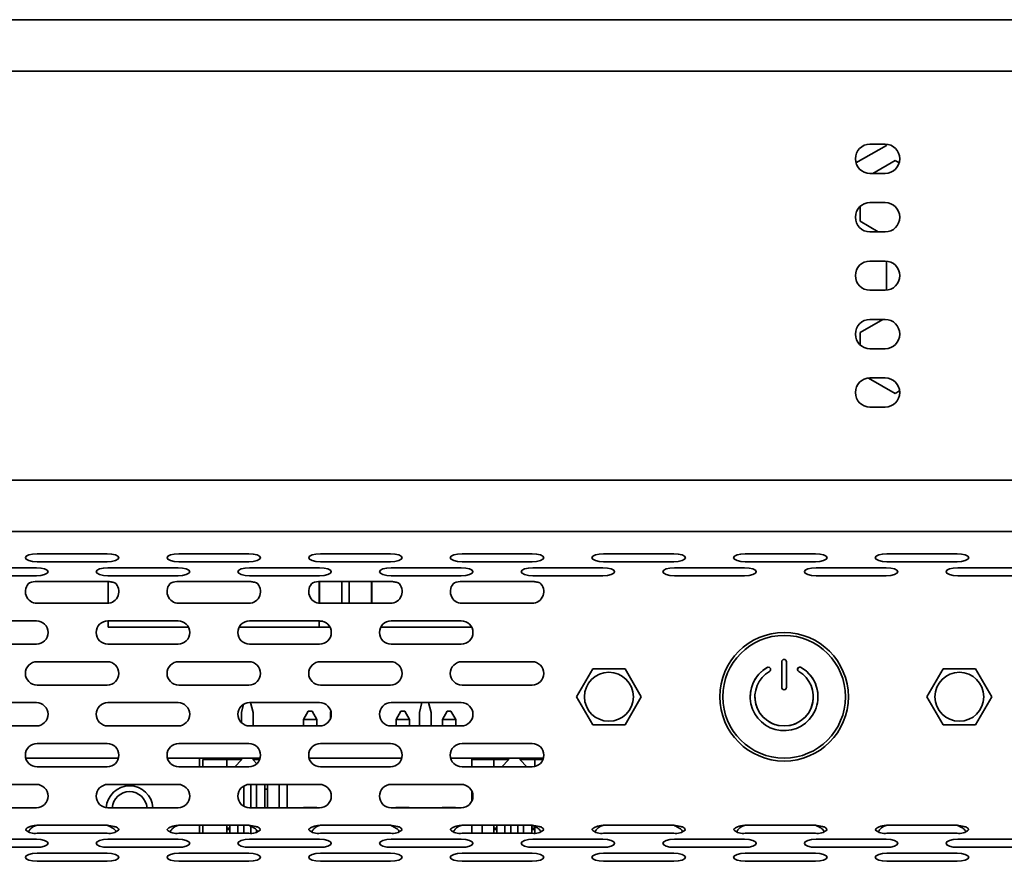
# Model space of a CAD drawing. Header units: millimetres. Extents: x -84 to 806, y -145 to 511.
# Tile 9 of 43: x 293 to 321, y 259 to 283. Entities that reach past the tile are written whole.
import ezdxf

# ---------------------------------------------------------------- set-up
doc = ezdxf.new("R2010")
doc.units = ezdxf.units.MM

msp = doc.modelspace()

# ---------------------------------------------------------------- linework, layer by layer
at = {"color": 7, "linetype": 'Continuous', "lineweight": 35}
for p, q in [((242.1024, 283.1125), (387.4358, 283.1125)), ((338.7691, 281.6458), (290.7691, 281.6458)), ((317.6524, 279.5625), (317.2191, 279.5625)), ((317.6858, 279.5611), (317.6858, 279.5271)), ((317.6858, 279.5271), (316.8197, 279.0271)), ((317.3037, 278.7291), (317.9358, 279.0941)), ((317.9358, 279.0941), (318.0518, 279.0271)), ((317.2191, 278.7291), (317.6524, 278.7291)), ((317.6524, 277.8958), (317.2191, 277.8958)), ((316.9358, 277.362), (316.9358, 277.7846)), ((317.4547, 277.0625), (316.9358, 277.362)), ((317.2191, 277.0625), (317.6524, 277.0625)), ((317.6524, 276.2291), (317.2191, 276.2291)), ((317.6858, 276.2278), (317.6858, 275.3971)), ((317.2191, 275.3958), (317.6524, 275.3958)), ((316.9358, 274.1866), (317.5868, 274.5625)), ((317.6524, 274.5625), (317.2191, 274.5625)), ((316.9358, 273.8403), (316.9358, 274.1866)), ((317.2191, 273.7291), (317.6524, 273.7291)), ((317.9358, 272.4546), (317.1755, 272.8935)), ((317.6524, 272.8958), (317.2191, 272.8958)), ((318.066, 272.5297), (317.9358, 272.4546)), ((317.2191, 272.0625), (317.6524, 272.0625)), ((290.7691, 269.9791), (338.7691, 269.9791)), ((387.4358, 268.5125), (242.1024, 268.5125)), ((293.4539, 267.8811), (295.4539, 267.8811)), ((297.4954, 267.8811), (299.4954, 267.8811)), ((301.5368, 267.8811), (303.5368, 267.8811)), ((305.5783, 267.8811), (307.5783, 267.8811)), ((309.6197, 267.8811), (311.6197, 267.8811)), ((313.6612, 267.8811), (315.6612, 267.8811)), ((317.7026, 267.8811), (319.7026, 267.8811)), ((291.4332, 267.4821), (293.4332, 267.4821)), ((293.4539, 267.6531), (295.4539, 267.6531)), ((295.4747, 267.4821), (297.4747, 267.4821)), ((297.4954, 267.6531), (299.4954, 267.6531)), ((299.5161, 267.4821), (301.5161, 267.4821)), ((301.5368, 267.6531), (303.5368, 267.6531)), ((303.5576, 267.4821), (305.5576, 267.4821)), ((305.5783, 267.6531), (307.5783, 267.6531)), ((307.599, 267.4821), (309.599, 267.4821)), ((309.6197, 267.6531), (311.6197, 267.6531)), ((311.6405, 267.4821), (313.6405, 267.4821)), ((313.6612, 267.6531), (315.6612, 267.6531)), ((315.6819, 267.4821), (317.6819, 267.4821)), ((317.7026, 267.6531), (319.7026, 267.6531)), ((319.7234, 267.4821), (321.7234, 267.4821)), ((291.4332, 267.2541), (293.4332, 267.2541)), ((295.4747, 267.2541), (297.4747, 267.2541)), ((299.5161, 267.2541), (301.5161, 267.2541)), ((303.5576, 267.2541), (305.5576, 267.2541)), ((307.599, 267.2541), (309.599, 267.2541)), ((311.6405, 267.2541), (313.6405, 267.2541)), ((315.6819, 267.2541), (317.6819, 267.2541)), ((319.7234, 267.2541), (321.7234, 267.2541)), ((295.4539, 267.0909), (293.4539, 267.0909)), ((295.4804, 266.4702), (295.4804, 267.0881)), ((299.4954, 267.0909), (297.4954, 267.0909)), ((301.5038, 267.0887), (301.5038, 266.4708)), ((301.5038, 267.0887), (301.5038, 266.4708)), ((301.5138, 267.0894), (301.5138, 266.4699)), ((301.5138, 267.0894), (301.5138, 266.4699)), ((303.5368, 267.0909), (301.5368, 267.0909)), ((302.1471, 267.0909), (302.1471, 266.4691)), ((302.3604, 267.0909), (302.3604, 266.4691)), ((302.3604, 267.0909), (302.3604, 266.4691)), ((302.9938, 267.0909), (302.9938, 266.4691)), ((303.0038, 267.0909), (303.0038, 266.4691)), ((307.5783, 267.0909), (305.5783, 267.0909)), ((293.4539, 266.4691), (295.4539, 266.4691)), ((297.4954, 266.4691), (299.4954, 266.4691)), ((301.5368, 266.4691), (303.5368, 266.4691)), ((305.5783, 266.4691), (307.5783, 266.4691)), ((291.4332, 265.9691), (293.4332, 265.9691)), ((295.4747, 265.9691), (297.4747, 265.9691)), ((295.4804, 265.7904), (295.4804, 265.9691)), ((295.4804, 265.7904), (297.77, 265.7904)), ((295.4804, 265.7904), (295.4804, 265.7904)), ((297.77, 265.7904), (295.4804, 265.7904)), ((297.77, 265.7904), (295.7138, 265.7904)), ((295.7138, 265.7904), (297.77, 265.7904)), ((295.7138, 265.7904), (295.7138, 265.7904)), ((301.8114, 265.7904), (299.2208, 265.7904)), ((299.2208, 265.7904), (301.8114, 265.7904)), ((301.5038, 265.7904), (299.2208, 265.7904)), ((299.2208, 265.7904), (301.5038, 265.7904)), ((299.5161, 265.9691), (301.5161, 265.9691)), ((301.5038, 265.9691), (301.5038, 265.7904)), ((301.5038, 265.9691), (301.5038, 265.9571)), ((301.5038, 265.7904), (301.5038, 265.9571)), ((301.5038, 265.9571), (301.6049, 265.9571)), ((301.5038, 265.7904), (301.5038, 265.7904)), ((305.8529, 265.7904), (303.2623, 265.7904)), ((303.2623, 265.7904), (305.8529, 265.7904)), ((305.8529, 265.7904), (303.2623, 265.7904)), ((303.2623, 265.7904), (305.8529, 265.7904)), ((303.5576, 265.9691), (305.5576, 265.9691)), ((291.4332, 265.3025), (293.4332, 265.3025)), ((295.4747, 265.3025), (297.4747, 265.3025)), ((299.5161, 265.3025), (301.5161, 265.3025)), ((303.5576, 265.3025), (305.5576, 265.3025)), ((293.4539, 264.8025), (295.4539, 264.8025)), ((297.4954, 264.8025), (299.4954, 264.8025)), ((301.5368, 264.8025), (303.5368, 264.8025)), ((305.5783, 264.8025), (307.5783, 264.8025)), ((314.7024, 264.8024), (314.7024, 264.0691)), ((314.8358, 264.0691), (314.8358, 264.8024)), ((308.8454, 263.8025), (309.3072, 264.6025)), ((309.3072, 264.6025), (310.231, 264.6025)), ((310.231, 264.6025), (310.6929, 263.8025)), ((314.3784, 264.6088), (314.377, 264.6118)), ((314.3784, 264.6088), (314.377, 264.6118)), ((315.4066, 264.5285), (315.2554, 264.6338)), ((315.4066, 264.5285), (315.2554, 264.6338)), ((318.8454, 263.8025), (319.3072, 264.6025)), ((319.3072, 264.6025), (320.231, 264.6025)), ((320.231, 264.6025), (320.6929, 263.8025)), ((293.4539, 264.1358), (295.4539, 264.1358)), ((297.4954, 264.1358), (299.4954, 264.1358)), ((301.5368, 264.1358), (303.5368, 264.1358)), ((305.5783, 264.1358), (307.5783, 264.1358)), ((291.4332, 263.6358), (293.4332, 263.6358)), ((295.4747, 263.6358), (297.4747, 263.6358)), ((299.2824, 263.3489), (299.3419, 263.5866)), ((299.5161, 263.6358), (301.5161, 263.6358)), ((299.544, 263.6358), (299.6158, 263.3489)), ((299.6158, 263.3489), (299.544, 263.6358)), ((303.5576, 263.6358), (305.5576, 263.6358)), ((304.3624, 263.3489), (304.4342, 263.6358)), ((304.624, 263.6358), (304.6958, 263.3489)), ((304.6958, 263.3489), (304.624, 263.6358)), ((309.3072, 263.0025), (308.8454, 263.8025)), ((310.6929, 263.8025), (310.231, 263.0025)), ((319.3072, 263.0025), (318.8454, 263.8025)), ((320.6929, 263.8025), (320.231, 263.0025)), ((299.2824, 263.3489), (299.2824, 263.0647)), ((299.6158, 262.9691), (299.6158, 263.3489)), ((299.6158, 263.3489), (299.6158, 263.3489)), ((299.6158, 263.3489), (299.6158, 262.9691)), ((301.0574, 263.1555), (301.1907, 263.3889)), ((301.1907, 263.3889), (301.3041, 263.3889)), ((301.3041, 263.3889), (301.3041, 263.3889)), ((301.4374, 263.1555), (301.3041, 263.3889)), ((301.4374, 263.1555), (301.3041, 263.3889)), ((301.8224, 263.3489), (301.8351, 263.3993)), ((301.8224, 263.3489), (301.8224, 263.1711)), ((303.6974, 263.1555), (303.8307, 263.3889)), ((303.8307, 263.3889), (303.9441, 263.3889)), ((304.0774, 263.1555), (303.9441, 263.3889)), ((303.9441, 263.3889), (303.9441, 263.3889)), ((303.9441, 263.3889), (304.0774, 263.1555)), ((304.3624, 263.3489), (304.3624, 262.9691)), ((304.6958, 262.9691), (304.6958, 263.3489)), ((304.6958, 263.3489), (304.6958, 263.3489)), ((304.6958, 263.3489), (304.6958, 262.9691)), ((305.0174, 263.1555), (305.1507, 263.3889)), ((305.1507, 263.3889), (305.2641, 263.3889)), ((305.3974, 263.1555), (305.2641, 263.3889)), ((305.2641, 263.3889), (305.2641, 263.3889)), ((305.2641, 263.3889), (305.3974, 263.1555)), ((291.4332, 262.9691), (293.4332, 262.9691)), ((295.4747, 262.9691), (297.4747, 262.9691)), ((299.5161, 262.9691), (301.5161, 262.9691)), ((301.4374, 263.1555), (301.0574, 263.1555)), ((301.0574, 263.1555), (301.0574, 262.9691)), ((301.4374, 263.1555), (301.4374, 262.9691)), ((301.4374, 263.1555), (301.4374, 263.1555)), ((301.4374, 263.1555), (301.4374, 262.9691)), ((303.5576, 262.9691), (305.5576, 262.9691)), ((304.0774, 263.1555), (303.6974, 263.1555)), ((303.6974, 263.1555), (303.6974, 262.9691)), ((304.0774, 263.1555), (304.0774, 262.9691)), ((304.0774, 263.1555), (304.0774, 263.1555)), ((304.0774, 263.1555), (304.0774, 262.9691)), ((305.3974, 263.1555), (305.0174, 263.1555)), ((305.0174, 263.1555), (305.0174, 262.9691)), ((305.3974, 263.1555), (305.3974, 262.9691)), ((305.3974, 263.1555), (305.3974, 263.1555)), ((305.3974, 263.1555), (305.3974, 262.9691)), ((310.231, 263.0025), (309.3072, 263.0025)), ((320.231, 263.0025), (319.3072, 263.0025)), ((293.4539, 262.4691), (295.4539, 262.4691)), ((297.4954, 262.4691), (299.4954, 262.4691)), ((301.5368, 262.4691), (303.5368, 262.4691)), ((305.5783, 262.4691), (307.5783, 262.4691)), ((293.1321, 262.0489), (295.7757, 262.0489)), ((297.1736, 262.0489), (299.8172, 262.0489)), ((298.0924, 262.0489), (298.0924, 261.8025)), ((298.1791, 261.8025), (298.1791, 262.0155)), ((298.8658, 262.0155), (298.1791, 262.0155)), ((298.8658, 261.8025), (298.8658, 262.0155)), ((298.8658, 261.8025), (298.8658, 262.0155)), ((298.8658, 262.0155), (298.8658, 262.0155)), ((298.8658, 262.0155), (299.2824, 262.0155)), ((299.0923, 261.8025), (299.2824, 262.0063)), ((299.2824, 262.0489), (299.2824, 262.0063)), ((299.6158, 262.0063), (299.6158, 262.0489)), ((299.6158, 262.0489), (299.6158, 262.0063)), ((299.6158, 262.0155), (299.8063, 262.0155)), ((299.6158, 262.0063), (299.7225, 261.8918)), ((299.6158, 262.0063), (299.6158, 262.0063)), ((299.7225, 261.8918), (299.6158, 262.0063)), ((301.215, 262.0489), (303.8586, 262.0489)), ((305.2565, 262.0489), (307.9001, 262.0489)), ((305.8574, 262.0489), (305.8574, 261.8025)), ((305.8574, 262.0489), (305.8574, 261.8025)), ((306.4858, 262.0155), (305.8574, 262.0155)), ((306.4858, 261.8025), (306.4858, 262.0155)), ((306.4858, 262.0155), (306.4858, 261.8025)), ((306.4858, 262.0155), (306.4858, 262.0155)), ((306.4858, 262.0155), (306.9024, 262.0155)), ((306.7123, 261.8025), (306.9024, 262.0063)), ((306.9024, 262.0489), (306.9024, 262.0063)), ((307.2358, 262.0063), (307.2358, 262.0489)), ((307.2358, 262.0489), (307.2358, 262.0063)), ((307.2358, 262.0155), (307.6524, 262.0155)), ((307.2358, 262.0063), (307.4259, 261.8025)), ((307.2358, 262.0063), (307.2358, 262.0063)), ((307.4259, 261.8025), (307.2358, 262.0063)), ((307.6524, 262.0155), (307.6524, 261.8108)), ((307.8892, 262.0155), (307.6524, 262.0155)), ((293.4539, 261.8025), (295.4539, 261.8025)), ((297.4954, 261.8025), (299.4954, 261.8025)), ((301.5368, 261.8025), (303.5368, 261.8025)), ((305.5783, 261.8025), (307.5783, 261.8025)), ((291.4332, 261.3025), (293.4332, 261.3025)), ((295.4747, 261.3025), (297.4747, 261.3025)), ((299.5161, 261.3025), (301.5161, 261.3025)), ((299.5491, 261.3025), (299.5491, 260.6358)), ((299.7158, 260.6358), (299.7158, 261.3025)), ((299.9491, 260.6358), (299.9491, 261.3025)), ((299.9491, 261.3025), (299.9491, 260.6358)), ((300.0324, 261.3025), (300.0324, 260.6358)), ((300.3658, 260.6358), (300.3658, 261.3025)), ((300.3658, 260.6358), (300.3658, 261.3025)), ((300.5907, 261.3025), (300.5907, 260.6358)), ((303.5576, 261.3025), (305.5576, 261.3025)), ((299.3491, 261.2576), (299.3491, 260.6806)), ((299.3491, 260.6806), (299.3491, 261.2576)), ((299.9491, 261.1655), (300.0324, 261.1655)), ((305.8574, 261.1147), (305.8574, 260.8235)), ((305.8574, 261.1147), (305.8574, 260.8235)), ((291.4332, 260.6358), (293.4332, 260.6358)), ((295.4747, 260.6358), (297.4747, 260.6358)), ((299.5161, 260.6358), (301.5161, 260.6358)), ((301.0541, 260.6455), (301.4341, 260.6455)), ((301.0541, 260.6455), (301.0638, 260.6358)), ((301.0541, 260.6358), (301.0541, 260.6455)), ((301.4341, 260.6455), (301.4243, 260.6358)), ((301.4341, 260.6455), (301.4341, 260.6358)), ((303.5576, 260.6358), (305.5576, 260.6358)), ((303.6941, 260.6455), (304.0741, 260.6455)), ((303.6941, 260.6455), (303.7038, 260.6358)), ((303.6941, 260.6358), (303.6941, 260.6455)), ((304.0741, 260.6455), (304.0643, 260.6358)), ((304.0741, 260.6455), (304.0741, 260.6358)), ((305.0141, 260.6455), (305.3941, 260.6455)), ((305.0238, 260.6358), (305.0141, 260.6455)), ((305.0141, 260.6358), (305.0141, 260.6455)), ((305.3843, 260.6358), (305.3941, 260.6455)), ((305.3941, 260.6455), (305.3941, 260.6358)), ((293.4539, 260.1358), (295.4539, 260.1358)), ((293.4539, 259.9078), (295.4539, 259.9078)), ((297.4954, 260.1358), (299.4954, 260.1358)), ((297.4954, 259.9078), (299.4954, 259.9078)), ((298.0924, 260.1358), (298.0924, 259.9078)), ((298.1791, 259.9078), (298.1791, 260.1358)), ((298.1791, 259.9078), (298.1791, 260.1358)), ((298.8658, 259.9078), (298.8658, 260.1358)), ((298.8658, 260.1358), (298.8658, 260.0589)), ((298.8658, 260.0589), (298.8658, 260.0589)), ((298.8658, 260.0155), (298.8658, 260.0589)), ((298.9491, 260.0589), (298.8658, 260.0589)), ((298.8658, 259.9078), (298.8658, 260.0155)), ((298.9491, 260.0155), (298.8658, 260.0155)), ((298.9158, 260.0589), (298.9158, 260.0155)), ((298.9158, 260.0589), (298.9158, 260.0155)), ((298.9491, 260.1358), (298.9491, 259.9078)), ((299.1824, 260.1358), (299.1824, 259.9078)), ((299.1824, 259.9078), (299.1824, 260.1358)), ((299.3491, 259.9078), (299.3491, 260.1358)), ((299.3491, 260.1358), (299.3491, 260.0155)), ((299.3491, 260.0155), (299.3491, 260.0155)), ((299.3491, 259.9078), (299.3491, 260.0155)), ((299.5491, 260.1141), (299.5491, 259.9093)), ((299.7158, 259.9938), (299.7158, 259.9363)), ((301.5368, 260.1358), (303.5368, 260.1358)), ((301.5368, 259.9078), (303.5368, 259.9078)), ((305.5783, 260.1358), (307.5783, 260.1358)), ((305.5783, 259.9078), (307.5783, 259.9078)), ((305.8574, 260.1358), (305.8574, 259.9078)), ((305.8574, 260.1358), (305.8574, 259.9078)), ((306.1524, 260.1358), (306.1524, 259.9078)), ((306.4858, 259.9078), (306.4858, 260.1358)), ((306.4858, 260.1358), (306.4858, 260.0589)), ((306.4858, 260.0589), (306.4858, 260.0589)), ((306.4858, 260.0155), (306.4858, 260.0589)), ((306.5691, 260.0589), (306.4858, 260.0589)), ((306.4858, 259.9078), (306.4858, 260.0155)), ((306.5691, 260.0155), (306.4858, 260.0155)), ((306.5358, 260.0589), (306.5358, 260.0155)), ((306.5358, 260.0589), (306.5358, 260.0155)), ((306.5691, 260.1358), (306.5691, 259.9078)), ((306.8024, 259.9078), (306.8024, 260.1358)), ((306.8024, 260.1358), (306.8024, 259.9078)), ((306.9691, 259.9078), (306.9691, 260.1358)), ((306.9691, 260.1358), (306.9691, 260.0155)), ((306.9691, 260.0155), (306.9691, 260.0155)), ((306.9691, 259.9078), (306.9691, 260.0155)), ((307.1691, 260.1358), (307.1691, 259.9078)), ((307.3358, 260.1358), (307.3358, 259.9078)), ((307.5691, 260.1155), (307.5691, 260.0155)), ((307.5691, 259.9078), (307.5691, 260.1128)), ((307.6524, 260.0589), (307.5691, 260.0589)), ((307.5691, 260.0155), (307.5691, 260.0155)), ((307.5691, 259.9078), (307.5691, 260.0155)), ((307.5691, 260.0155), (307.6524, 260.0155)), ((307.6024, 260.0589), (307.6024, 260.0155)), ((307.6524, 260.1016), (307.6524, 259.9107)), ((309.6197, 260.1358), (311.6197, 260.1358)), ((309.6197, 259.9078), (311.6197, 259.9078)), ((313.6612, 260.1358), (315.6612, 260.1358)), ((313.6612, 259.9078), (315.6612, 259.9078)), ((317.7026, 260.1358), (319.7026, 260.1358)), ((317.7026, 259.9078), (319.7026, 259.9078)), ((291.4332, 259.7368), (293.4332, 259.7368)), ((295.4747, 259.7368), (297.4747, 259.7368)), ((299.5161, 259.7368), (301.5161, 259.7368)), ((303.5576, 259.7368), (305.5576, 259.7368)), ((307.599, 259.7368), (309.599, 259.7368)), ((311.6405, 259.7368), (313.6405, 259.7368)), ((315.6819, 259.7368), (317.6819, 259.7368)), ((319.7234, 259.7368), (321.7234, 259.7368)), ((291.4332, 259.5088), (293.4332, 259.5088)), ((293.4539, 259.3378), (295.4539, 259.3378)), ((295.4747, 259.5088), (297.4747, 259.5088)), ((297.4954, 259.3378), (299.4954, 259.3378)), ((299.5161, 259.5088), (301.5161, 259.5088)), ((301.5368, 259.3378), (303.5368, 259.3378)), ((303.5576, 259.5088), (305.5576, 259.5088)), ((305.5783, 259.3378), (307.5783, 259.3378)), ((307.599, 259.5088), (309.599, 259.5088)), ((309.6197, 259.3378), (311.6197, 259.3378)), ((311.6405, 259.5088), (313.6405, 259.5088)), ((313.6612, 259.3378), (315.6612, 259.3378)), ((315.6819, 259.5088), (317.6819, 259.5088)), ((317.7026, 259.3378), (319.7026, 259.3378)), ((319.7234, 259.5088), (321.7234, 259.5088)), ((293.4539, 259.1098), (295.4539, 259.1098)), ((297.4954, 259.1098), (299.4954, 259.1098)), ((301.5368, 259.1098), (303.5368, 259.1098)), ((305.5783, 259.1098), (307.5783, 259.1098)), ((309.6197, 259.1098), (311.6197, 259.1098)), ((313.6612, 259.1098), (315.6612, 259.1098)), ((317.7026, 259.1098), (319.7026, 259.1098))]:
    msp.add_line(p, q, dxfattribs=at)
at = {"color": 7, "linetype": 'Continuous', "lineweight": 35, "flags": 128}
for points in [[(293.4539, 267.8811), (293.3264, 267.8725), (293.2182, 267.8477), (293.146, 267.8108), (293.1206, 267.7671), (293.146, 267.7235), (293.2182, 267.6865), (293.3264, 267.6618), (293.4539, 267.6531)], [(295.4539, 267.6531), (295.5815, 267.6618), (295.6896, 267.6865), (295.7619, 267.7235), (295.7873, 267.7671), (295.7619, 267.8108), (295.6896, 267.8477), (295.5815, 267.8725), (295.4539, 267.8811)], [(297.4954, 267.8811), (297.3678, 267.8725), (297.2597, 267.8477), (297.1874, 267.8108), (297.162, 267.7671), (297.1874, 267.7235), (297.2597, 267.6865), (297.3678, 267.6618), (297.4954, 267.6531)], [(299.4954, 267.6531), (299.6229, 267.6618), (299.7311, 267.6865), (299.8033, 267.7235), (299.8287, 267.7671), (299.8033, 267.8108), (299.7311, 267.8477), (299.6229, 267.8725), (299.4954, 267.8811)], [(301.5368, 267.8811), (301.4093, 267.8725), (301.3011, 267.8477), (301.2289, 267.8108), (301.2035, 267.7671), (301.2289, 267.7235), (301.3011, 267.6865), (301.4093, 267.6618), (301.5368, 267.6531)], [(303.5368, 267.6531), (303.6644, 267.6618), (303.7725, 267.6865), (303.8448, 267.7235), (303.8702, 267.7671), (303.8448, 267.8108), (303.7725, 267.8477), (303.6644, 267.8725), (303.5368, 267.8811)], [(305.5783, 267.8811), (305.4507, 267.8725), (305.3426, 267.8477), (305.2703, 267.8108), (305.245, 267.7671), (305.2703, 267.7235), (305.3426, 267.6865), (305.4507, 267.6618), (305.5783, 267.6531)], [(307.5783, 267.6531), (307.7058, 267.6618), (307.814, 267.6865), (307.8862, 267.7235), (307.9116, 267.7671), (307.8862, 267.8108), (307.814, 267.8477), (307.7058, 267.8725), (307.5783, 267.8811)], [(309.6197, 267.8811), (309.4922, 267.8725), (309.384, 267.8477), (309.3118, 267.8108), (309.2864, 267.7671), (309.3118, 267.7235), (309.384, 267.6865), (309.4922, 267.6618), (309.6197, 267.6531)], [(311.6197, 267.6531), (311.7473, 267.6618), (311.8554, 267.6865), (311.9277, 267.7235), (311.9531, 267.7671), (311.9277, 267.8108), (311.8554, 267.8477), (311.7473, 267.8725), (311.6197, 267.8811)], [(313.6612, 267.8811), (313.5336, 267.8725), (313.4255, 267.8477), (313.3532, 267.8108), (313.3279, 267.7671), (313.3532, 267.7235), (313.4255, 267.6865), (313.5336, 267.6618), (313.6612, 267.6531)], [(315.6612, 267.6531), (315.7887, 267.6618), (315.8969, 267.6865), (315.9691, 267.7235), (315.9945, 267.7671), (315.9691, 267.8108), (315.8969, 267.8477), (315.7887, 267.8725), (315.6612, 267.8811)], [(317.7026, 267.8811), (317.5751, 267.8725), (317.4669, 267.8477), (317.3947, 267.8108), (317.3693, 267.7671), (317.3947, 267.7235), (317.4669, 267.6865), (317.5751, 267.6618), (317.7026, 267.6531)], [(319.7026, 267.6531), (319.8302, 267.6618), (319.9383, 267.6865), (320.0106, 267.7235), (320.036, 267.7671), (320.0106, 267.8108), (319.9383, 267.8477), (319.8302, 267.8725), (319.7026, 267.8811)], [(293.4332, 267.2541), (293.5608, 267.2628), (293.6689, 267.2875), (293.7412, 267.3245), (293.7665, 267.3681), (293.7412, 267.4117), (293.6689, 267.4487), (293.5608, 267.4734), (293.4332, 267.4821)], [(295.4747, 267.4821), (295.3471, 267.4734), (295.239, 267.4487), (295.1667, 267.4117), (295.1413, 267.3681), (295.1667, 267.3245), (295.239, 267.2875), (295.3471, 267.2628), (295.4747, 267.2541)], [(297.4747, 267.2541), (297.6022, 267.2628), (297.7104, 267.2875), (297.7826, 267.3245), (297.808, 267.3681), (297.7826, 267.4117), (297.7104, 267.4487), (297.6022, 267.4734), (297.4747, 267.4821)], [(299.5161, 267.4821), (299.3885, 267.4734), (299.2804, 267.4487), (299.2081, 267.4117), (299.1828, 267.3681), (299.2081, 267.3245), (299.2804, 267.2875), (299.3885, 267.2628), (299.5161, 267.2541)], [(301.5161, 267.2541), (301.6437, 267.2628), (301.7518, 267.2875), (301.8241, 267.3245), (301.8494, 267.3681), (301.8241, 267.4117), (301.7518, 267.4487), (301.6437, 267.4734), (301.5161, 267.4821)], [(303.5576, 267.4821), (303.43, 267.4734), (303.3219, 267.4487), (303.2496, 267.4117), (303.2242, 267.3681), (303.2496, 267.3245), (303.3219, 267.2875), (303.43, 267.2628), (303.5576, 267.2541)], [(305.5576, 267.2541), (305.6851, 267.2628), (305.7933, 267.2875), (305.8655, 267.3245), (305.8909, 267.3681), (305.8655, 267.4117), (305.7933, 267.4487), (305.6851, 267.4734), (305.5576, 267.4821)], [(307.599, 267.4821), (307.4714, 267.4734), (307.3633, 267.4487), (307.291, 267.4117), (307.2657, 267.3681), (307.291, 267.3245), (307.3633, 267.2875), (307.4714, 267.2628), (307.599, 267.2541)], [(309.599, 267.2541), (309.7266, 267.2628), (309.8347, 267.2875), (309.907, 267.3245), (309.9323, 267.3681), (309.907, 267.4117), (309.8347, 267.4487), (309.7266, 267.4734), (309.599, 267.4821)], [(311.6405, 267.4821), (311.5129, 267.4734), (311.4048, 267.4487), (311.3325, 267.4117), (311.3071, 267.3681), (311.3325, 267.3245), (311.4048, 267.2875), (311.5129, 267.2628), (311.6405, 267.2541)], [(313.6405, 267.2541), (313.768, 267.2628), (313.8762, 267.2875), (313.9484, 267.3245), (313.9738, 267.3681), (313.9484, 267.4117), (313.8762, 267.4487), (313.768, 267.4734), (313.6405, 267.4821)], [(315.6819, 267.4821), (315.5544, 267.4734), (315.4462, 267.4487), (315.374, 267.4117), (315.3486, 267.3681), (315.374, 267.3245), (315.4462, 267.2875), (315.5544, 267.2628), (315.6819, 267.2541)], [(317.6819, 267.2541), (317.8095, 267.2628), (317.9176, 267.2875), (317.9899, 267.3245), (318.0152, 267.3681), (317.9899, 267.4117), (317.9176, 267.4487), (317.8095, 267.4734), (317.6819, 267.4821)], [(319.7234, 267.4821), (319.5958, 267.4734), (319.4877, 267.4487), (319.4154, 267.4117), (319.39, 267.3681), (319.4154, 267.3245), (319.4877, 267.2875), (319.5958, 267.2628), (319.7234, 267.2541)], [(293.4332, 259.5088), (293.5608, 259.5175), (293.6689, 259.5422), (293.7412, 259.5792), (293.7665, 259.6228), (293.7412, 259.6665), (293.6689, 259.7034), (293.5608, 259.7282), (293.4332, 259.7368)], [(295.4747, 259.7368), (295.3471, 259.7282), (295.239, 259.7034), (295.1667, 259.6665), (295.1413, 259.6228), (295.1667, 259.5792), (295.239, 259.5422), (295.3471, 259.5175), (295.4747, 259.5088)], [(297.4747, 259.5088), (297.6022, 259.5175), (297.7104, 259.5422), (297.7826, 259.5792), (297.808, 259.6228), (297.7826, 259.6665), (297.7104, 259.7034), (297.6022, 259.7282), (297.4747, 259.7368)], [(299.5161, 259.7368), (299.3885, 259.7282), (299.2804, 259.7034), (299.2081, 259.6665), (299.1828, 259.6228), (299.2081, 259.5792), (299.2804, 259.5422), (299.3885, 259.5175), (299.5161, 259.5088)], [(301.5161, 259.5088), (301.6437, 259.5175), (301.7518, 259.5422), (301.8241, 259.5792), (301.8494, 259.6228), (301.8241, 259.6665), (301.7518, 259.7034), (301.6437, 259.7282), (301.5161, 259.7368)], [(303.5576, 259.7368), (303.43, 259.7282), (303.3219, 259.7034), (303.2496, 259.6665), (303.2242, 259.6228), (303.2496, 259.5792), (303.3219, 259.5422), (303.43, 259.5175), (303.5576, 259.5088)], [(305.5576, 259.5088), (305.6851, 259.5175), (305.7933, 259.5422), (305.8655, 259.5792), (305.8909, 259.6228), (305.8655, 259.6665), (305.7933, 259.7034), (305.6851, 259.7282), (305.5576, 259.7368)], [(307.599, 259.7368), (307.4714, 259.7282), (307.3633, 259.7034), (307.291, 259.6665), (307.2657, 259.6228), (307.291, 259.5792), (307.3633, 259.5422), (307.4714, 259.5175), (307.599, 259.5088)], [(309.599, 259.5088), (309.7266, 259.5175), (309.8347, 259.5422), (309.907, 259.5792), (309.9323, 259.6228), (309.907, 259.6665), (309.8347, 259.7034), (309.7266, 259.7282), (309.599, 259.7368)], [(311.6405, 259.7368), (311.5129, 259.7282), (311.4048, 259.7034), (311.3325, 259.6665), (311.3071, 259.6228), (311.3325, 259.5792), (311.4048, 259.5422), (311.5129, 259.5175), (311.6405, 259.5088)], [(313.6405, 259.5088), (313.768, 259.5175), (313.8762, 259.5422), (313.9484, 259.5792), (313.9738, 259.6228), (313.9484, 259.6665), (313.8762, 259.7034), (313.768, 259.7282), (313.6405, 259.7368)], [(315.6819, 259.7368), (315.5544, 259.7282), (315.4462, 259.7034), (315.374, 259.6665), (315.3486, 259.6228), (315.374, 259.5792), (315.4462, 259.5422), (315.5544, 259.5175), (315.6819, 259.5088)], [(317.6819, 259.5088), (317.8095, 259.5175), (317.9176, 259.5422), (317.9899, 259.5792), (318.0152, 259.6228), (317.9899, 259.6665), (317.9176, 259.7034), (317.8095, 259.7282), (317.6819, 259.7368)], [(319.7234, 259.7368), (319.5958, 259.7282), (319.4877, 259.7034), (319.4154, 259.6665), (319.39, 259.6228), (319.4154, 259.5792), (319.4877, 259.5422), (319.5958, 259.5175), (319.7234, 259.5088)], [(293.4539, 259.3378), (293.3264, 259.3291), (293.2182, 259.3044), (293.146, 259.2674), (293.1206, 259.2238), (293.146, 259.1802), (293.2182, 259.1432), (293.3264, 259.1185), (293.4539, 259.1098)], [(295.4539, 259.1098), (295.5815, 259.1185), (295.6896, 259.1432), (295.7619, 259.1802), (295.7873, 259.2238), (295.7619, 259.2674), (295.6896, 259.3044), (295.5815, 259.3291), (295.4539, 259.3378)], [(297.4954, 259.3378), (297.3678, 259.3291), (297.2597, 259.3044), (297.1874, 259.2674), (297.162, 259.2238), (297.1874, 259.1802), (297.2597, 259.1432), (297.3678, 259.1185), (297.4954, 259.1098)], [(299.4954, 259.1098), (299.6229, 259.1185), (299.7311, 259.1432), (299.8033, 259.1802), (299.8287, 259.2238), (299.8033, 259.2674), (299.7311, 259.3044), (299.6229, 259.3291), (299.4954, 259.3378)], [(301.5368, 259.3378), (301.4093, 259.3291), (301.3011, 259.3044), (301.2289, 259.2674), (301.2035, 259.2238), (301.2289, 259.1802), (301.3011, 259.1432), (301.4093, 259.1185), (301.5368, 259.1098)], [(303.5368, 259.1098), (303.6644, 259.1185), (303.7725, 259.1432), (303.8448, 259.1802), (303.8702, 259.2238), (303.8448, 259.2674), (303.7725, 259.3044), (303.6644, 259.3291), (303.5368, 259.3378)], [(305.5783, 259.3378), (305.4507, 259.3291), (305.3426, 259.3044), (305.2703, 259.2674), (305.245, 259.2238), (305.2703, 259.1802), (305.3426, 259.1432), (305.4507, 259.1185), (305.5783, 259.1098)], [(307.5783, 259.1098), (307.7058, 259.1185), (307.814, 259.1432), (307.8862, 259.1802), (307.9116, 259.2238), (307.8862, 259.2674), (307.814, 259.3044), (307.7058, 259.3291), (307.5783, 259.3378)], [(309.6197, 259.3378), (309.4922, 259.3291), (309.384, 259.3044), (309.3118, 259.2674), (309.2864, 259.2238), (309.3118, 259.1802), (309.384, 259.1432), (309.4922, 259.1185), (309.6197, 259.1098)], [(311.6197, 259.1098), (311.7473, 259.1185), (311.8554, 259.1432), (311.9277, 259.1802), (311.9531, 259.2238), (311.9277, 259.2674), (311.8554, 259.3044), (311.7473, 259.3291), (311.6197, 259.3378)], [(313.6612, 259.3378), (313.5336, 259.3291), (313.4255, 259.3044), (313.3532, 259.2674), (313.3279, 259.2238), (313.3532, 259.1802), (313.4255, 259.1432), (313.5336, 259.1185), (313.6612, 259.1098)], [(315.6612, 259.1098), (315.7887, 259.1185), (315.8969, 259.1432), (315.9691, 259.1802), (315.9945, 259.2238), (315.9691, 259.2674), (315.8969, 259.3044), (315.7887, 259.3291), (315.6612, 259.3378)], [(317.7026, 259.3378), (317.5751, 259.3291), (317.4669, 259.3044), (317.3947, 259.2674), (317.3693, 259.2238), (317.3947, 259.1802), (317.4669, 259.1432), (317.5751, 259.1185), (317.7026, 259.1098)], [(319.7026, 259.1098), (319.8302, 259.1185), (319.9383, 259.1432), (320.0106, 259.1802), (320.036, 259.2238), (320.0106, 259.2674), (319.9383, 259.3044), (319.8302, 259.3291), (319.7026, 259.3378)]]:
    msp.add_lwpolyline(points, dxfattribs=at)
at = {"color": 7, "linetype": 'Continuous', "lineweight": 35}
for centre, radius in [((314.7691, 263.8025), 1.8333), ((309.7691, 263.8025), 0.6983), ((319.7691, 263.8025), 0.6983)]:
    msp.add_circle(centre, radius, dxfattribs=at)
for centre, radius, start, end in [((317.2191, 279.1458), 0.4167, 90, 270), ((317.6524, 279.1458), 0.4167, 270, 90), ((317.2191, 277.4791), 0.4167, 90, 270), ((317.6524, 277.4791), 0.4167, 270, 90), ((317.2191, 275.8125), 0.4167, 90, 270), ((317.6524, 275.8125), 0.4167, 270, 90), ((317.2191, 274.1458), 0.4167, 90, 270), ((317.6524, 274.1458), 0.4167, 270, 90), ((317.2191, 272.4791), 0.4167, 90, 270), ((317.6524, 272.4791), 0.4167, 270, 90), ((293.4539, 266.8025), 0.3333, 130.53455, 270), ((295.4539, 266.8025), 0.3333, 270, 49.46545), ((297.4954, 266.8025), 0.3333, 130.53455, 270), ((299.4954, 266.8025), 0.3333, 270, 49.46545), ((301.5368, 266.8025), 0.3333, 130.53455, 270), ((303.5368, 266.8025), 0.3333, 270, 49.46545), ((305.5783, 266.8025), 0.3333, 130.53455, 270), ((307.5783, 266.8025), 0.3333, 270, 49.46545), ((293.4332, 265.6358), 0.3333, 270, 90), ((295.4747, 265.6358), 0.3333, 90, 270), ((297.4747, 265.6358), 0.3333, 270, 90), ((299.5161, 265.6358), 0.3333, 90, 270), ((301.5161, 265.6358), 0.3333, 270, 90), ((303.5576, 265.6358), 0.3333, 90, 270), ((305.5576, 265.6358), 0.3333, 270, 90), ((314.7691, 263.8024), 1.75, 90.00001, 270.00001), ((314.7691, 263.8024), 1.75, 270.00001, 90.00001), ((293.4539, 264.4691), 0.3333, 90, 270), ((295.4539, 264.4691), 0.3333, 270, 90), ((297.4954, 264.4691), 0.3333, 90, 270), ((299.4954, 264.4691), 0.3333, 270, 90), ((301.5368, 264.4691), 0.3333, 90, 270), ((303.5368, 264.4691), 0.3333, 270, 90), ((305.5783, 264.4691), 0.3333, 90, 270), ((307.5783, 264.4691), 0.3333, 270, 90), ((314.3185, 264.5834), 0.065, 90.00001, 119.98464), ((314.3185, 264.5834), 0.065, 90.00001, 119.98464), ((314.3185, 264.5834), 0.065, 25.85067, 90.00001), ((314.3185, 264.5834), 0.065, 25.85067, 90.00001), ((314.7691, 264.8024), 0.0667, 90.00001, 180.00001), ((314.7691, 264.8024), 0.0667, 90.00001, 180.00001), ((314.7691, 264.8024), 0.0667, 0.00001, 90.00001), ((314.7691, 264.8024), 0.0667, 0.00001, 90.00001), ((314.7691, 263.8024), 0.9667, 119.98464, 48.24984), ((314.7691, 263.8024), 0.9667, 119.98464, 180.00001), ((314.7691, 263.8024), 0.8333, 120.00001, 60.00001), ((314.3199, 264.5804), 0.065, 300.00001, 25.85067), ((314.3199, 264.5804), 0.065, 0.00001, 25.85067), ((315.2183, 264.5804), 0.065, 90.00001, 240.00001), ((315.2183, 264.5804), 0.065, 90.00001, 180.00001), ((315.2183, 264.5804), 0.065, 55.15594, 90.00001), ((315.2183, 264.5804), 0.065, 55.15594, 90.00001), ((315.3695, 264.4751), 0.065, 48.24984, 55.15594), ((315.3695, 264.4751), 0.065, 48.24984, 55.15594), ((314.7691, 263.8024), 0.9667, 0.00001, 48.24984), ((314.7691, 264.0691), 0.0667, 180.00001, 0.00001), ((293.4332, 263.3025), 0.3333, 270, 90), ((295.4747, 263.3025), 0.3333, 90, 270), ((297.4747, 263.3025), 0.3333, 270, 90), ((299.5161, 263.3025), 0.3333, 90, 270), ((301.5161, 263.3025), 0.3333, 270, 90), ((303.5576, 263.3025), 0.3333, 90, 270), ((305.5576, 263.3025), 0.3333, 270, 90), ((314.7691, 263.8024), 0.8333, 180.00001, 0.00001), ((293.4539, 262.1358), 0.3333, 90, 270), ((295.4539, 262.1358), 0.3333, 270, 90), ((297.4954, 262.1358), 0.3333, 90, 270), ((299.4954, 262.1358), 0.3333, 270, 90), ((301.5368, 262.1358), 0.3333, 90, 270), ((303.5368, 262.1358), 0.3333, 270, 90), ((305.5783, 262.1358), 0.3333, 90, 270), ((307.5783, 262.1358), 0.3333, 270, 90), ((293.4332, 260.9691), 0.3333, 270, 90), ((295.4747, 260.9691), 0.3333, 90, 270), ((297.4747, 260.9691), 0.3333, 270, 90), ((299.5161, 260.9691), 0.3333, 90, 270), ((301.5161, 260.9691), 0.3333, 270, 90), ((303.5576, 260.9691), 0.3333, 90, 270), ((305.5576, 260.9691), 0.3333, 270, 90), ((296.0924, 260.5958), 0.6667, 3.43961, 176.26795), ((296.0924, 260.5958), 0.5, 4.58829, 175.41171), ((293.3901, 260.2888), 0.3862, 226.09266, 279.51199), ((295.5178, 260.2888), 0.3862, 260.48801, 313.90734), ((297.4316, 260.2888), 0.3862, 226.09266, 279.51199), ((299.5592, 260.2888), 0.3862, 260.48801, 313.90734), ((301.473, 260.2888), 0.3862, 226.09266, 279.51199), ((303.6007, 260.2888), 0.3862, 260.48801, 313.90734), ((305.5145, 260.2888), 0.3862, 226.09266, 279.51199), ((307.6421, 260.2888), 0.3862, 260.48801, 313.90734), ((309.5559, 260.2888), 0.3862, 226.09266, 279.51199), ((311.6836, 260.2888), 0.3862, 260.48801, 313.90734), ((313.5974, 260.2888), 0.3862, 226.09266, 279.51199), ((315.725, 260.2888), 0.3862, 260.48801, 313.90734), ((317.6388, 260.2888), 0.3862, 226.09266, 279.51199), ((319.7665, 260.2888), 0.3862, 260.48801, 313.90734)]:
    msp.add_arc(centre, radius, start, end, dxfattribs=at)
for points in [[(293.4539, 267.0909), (293.3805, 267.0903), (293.308, 267.0754), (293.2373, 267.0558)], [(297.4954, 267.0909), (297.4219, 267.0903), (297.3495, 267.0754), (297.2787, 267.0558)], [(301.5368, 267.0909), (301.4634, 267.0903), (301.3909, 267.0754), (301.3202, 267.0558)], [(305.5783, 267.0909), (305.5048, 267.0903), (305.4324, 267.0754), (305.3616, 267.0558)]]:
    msp.add_open_spline(points, degree=3, dxfattribs=at)
for points, knots in [([(295.6706, 267.0558), (295.6533, 267.0622), (295.6355, 267.0663), (295.5995, 267.0734), (295.5814, 267.0763), (295.5269, 267.084), (295.4905, 267.0877), (295.4539, 267.0909)], [0, 0, 0, 0, 0.25, 0.25, 0.5, 0.5, 1, 1, 1, 1]), ([(299.712, 267.0558), (299.6948, 267.0622), (299.6769, 267.0663), (299.641, 267.0734), (299.6228, 267.0763), (299.5684, 267.084), (299.5319, 267.0877), (299.4954, 267.0909)], [0, 0, 0, 0, 0.25, 0.25, 0.5, 0.5, 1, 1, 1, 1]), ([(303.7535, 267.0558), (303.7362, 267.0622), (303.7184, 267.0663), (303.6824, 267.0734), (303.6643, 267.0763), (303.6098, 267.084), (303.5734, 267.0877), (303.5368, 267.0909)], [0, 0, 0, 0, 0.25, 0.25, 0.5, 0.5, 1, 1, 1, 1]), ([(307.7949, 267.0558), (307.7777, 267.0622), (307.7598, 267.0663), (307.7239, 267.0734), (307.7057, 267.0763), (307.6513, 267.084), (307.6148, 267.0877), (307.5783, 267.0909)], [0, 0, 0, 0, 0.25, 0.25, 0.5, 0.5, 1, 1, 1, 1]), ([(293.4539, 260.1358), (293.4209, 260.1338), (293.388, 260.1307), (293.3227, 260.1206), (293.2903, 260.1136), (293.2281, 260.0934), (293.1974, 260.0797), (293.1589, 260.053), (293.1476, 260.0432), (293.1305, 260.0247), (293.1248, 260.0162), (293.1223, 260.0105)], [0, 0, 0, 0, 0.25, 0.25, 0.5, 0.5, 0.75, 0.75, 0.875, 0.875, 1, 1, 1, 1]), ([(293.4539, 260.1358), (293.419, 260.1255), (293.3452, 260.1037), (293.2592, 260.0316), (293.2236, 259.9736), (293.208, 259.9483)], [0, 0, 0, 0, 0.3360565, 0.7105337, 1, 1, 1, 1]), ([(295.7856, 260.0105), (295.7847, 260.0163), (295.7813, 260.0253), (295.7675, 260.0456), (295.757, 260.0568), (295.7312, 260.0759), (295.7162, 260.0835), (295.6849, 260.0954), (295.6688, 260.1), (295.5879, 260.1206), (295.5208, 260.1289), (295.4539, 260.1358)], [0, 0, 0, 0, 0.125, 0.125, 0.25, 0.25, 0.375, 0.375, 0.5, 0.5, 1, 1, 1, 1]), ([(295.7134, 259.9532), (295.7122, 259.9556), (295.6982, 259.9857), (295.6303, 260.0489), (295.5401, 260.103), (295.4728, 260.1286), (295.4539, 260.1358)], [0, 0, 0, 0, 0.0269105, 0.3386549, 0.8151176, 1, 1, 1, 1]), ([(297.4954, 260.1358), (297.4624, 260.1338), (297.4295, 260.1307), (297.3642, 260.1206), (297.3317, 260.1136), (297.2696, 260.0934), (297.2389, 260.0797), (297.2004, 260.053), (297.1891, 260.0432), (297.172, 260.0247), (297.1663, 260.0162), (297.1637, 260.0105)], [0, 0, 0, 0, 0.25, 0.25, 0.5, 0.5, 0.75, 0.75, 0.875, 0.875, 1, 1, 1, 1]), ([(297.4954, 260.1358), (297.4605, 260.1255), (297.3866, 260.1037), (297.3007, 260.0316), (297.265, 259.9736), (297.2495, 259.9483)], [0, 0, 0, 0, 0.3360565, 0.7105337, 1, 1, 1, 1]), ([(299.8271, 260.0105), (299.8262, 260.0163), (299.8227, 260.0253), (299.8089, 260.0456), (299.7984, 260.0568), (299.7727, 260.0759), (299.7577, 260.0835), (299.7263, 260.0954), (299.7103, 260.1), (299.6293, 260.1206), (299.5623, 260.1289), (299.4954, 260.1358)], [0, 0, 0, 0, 0.125, 0.125, 0.25, 0.25, 0.375, 0.375, 0.5, 0.5, 1, 1, 1, 1]), ([(299.7548, 259.9532), (299.7537, 259.9556), (299.7396, 259.9857), (299.6718, 260.0489), (299.5816, 260.103), (299.5142, 260.1286), (299.4954, 260.1358)], [0, 0, 0, 0, 0.0269105, 0.3386549, 0.8151176, 1, 1, 1, 1]), ([(301.5368, 260.1358), (301.5038, 260.1338), (301.4709, 260.1307), (301.4056, 260.1206), (301.3732, 260.1136), (301.311, 260.0934), (301.2803, 260.0797), (301.2418, 260.053), (301.2305, 260.0432), (301.2134, 260.0247), (301.2077, 260.0162), (301.2052, 260.0105)], [0, 0, 0, 0, 0.25, 0.25, 0.5, 0.5, 0.75, 0.75, 0.875, 0.875, 1, 1, 1, 1]), ([(301.5368, 260.1358), (301.5019, 260.1255), (301.4281, 260.1037), (301.3421, 260.0316), (301.3065, 259.9736), (301.2909, 259.9483)], [0, 0, 0, 0, 0.3360565, 0.7105337, 1, 1, 1, 1]), ([(303.8685, 260.0105), (303.8676, 260.0163), (303.8642, 260.0253), (303.8504, 260.0456), (303.8399, 260.0568), (303.8141, 260.0759), (303.7991, 260.0835), (303.7678, 260.0954), (303.7517, 260.1), (303.6708, 260.1206), (303.6037, 260.1289), (303.5368, 260.1358)], [0, 0, 0, 0, 0.125, 0.125, 0.25, 0.25, 0.375, 0.375, 0.5, 0.5, 1, 1, 1, 1]), ([(303.7963, 259.9532), (303.7951, 259.9556), (303.7811, 259.9857), (303.7132, 260.0489), (303.6231, 260.103), (303.5557, 260.1286), (303.5368, 260.1358)], [0, 0, 0, 0, 0.0269105, 0.3386549, 0.8151176, 1, 1, 1, 1]), ([(305.5783, 260.1358), (305.5453, 260.1338), (305.5124, 260.1307), (305.4471, 260.1206), (305.4146, 260.1136), (305.3525, 260.0934), (305.3218, 260.0797), (305.2833, 260.053), (305.272, 260.0432), (305.2549, 260.0247), (305.2492, 260.0162), (305.2466, 260.0105)], [0, 0, 0, 0, 0.25, 0.25, 0.5, 0.5, 0.75, 0.75, 0.875, 0.875, 1, 1, 1, 1]), ([(305.5783, 260.1358), (305.5434, 260.1255), (305.4695, 260.1037), (305.3836, 260.0316), (305.3479, 259.9736), (305.3324, 259.9483)], [0, 0, 0, 0, 0.3360565, 0.7105337, 1, 1, 1, 1]), ([(307.91, 260.0105), (307.9091, 260.0163), (307.9056, 260.0253), (307.8919, 260.0456), (307.8813, 260.0568), (307.8556, 260.0759), (307.8406, 260.0835), (307.8092, 260.0954), (307.7932, 260.1), (307.7122, 260.1206), (307.6452, 260.1289), (307.5783, 260.1358)], [0, 0, 0, 0, 0.125, 0.125, 0.25, 0.25, 0.375, 0.375, 0.5, 0.5, 1, 1, 1, 1]), ([(307.8358, 259.9522), (307.825, 259.9692), (307.7929, 260.0197), (307.7011, 260.0852), (307.6204, 260.1184), (307.5783, 260.1358)], [0, 0, 0, 0, 0.1948229, 0.5800143, 1, 1, 1, 1]), ([(309.6197, 260.1358), (309.5867, 260.1338), (309.5538, 260.1307), (309.4886, 260.1206), (309.4561, 260.1136), (309.3939, 260.0934), (309.3632, 260.0797), (309.3247, 260.053), (309.3134, 260.0432), (309.2963, 260.0247), (309.2906, 260.0162), (309.2881, 260.0105)], [0, 0, 0, 0, 0.25, 0.25, 0.5, 0.5, 0.75, 0.75, 0.875, 0.875, 1, 1, 1, 1]), ([(309.6197, 260.1358), (309.5848, 260.1255), (309.511, 260.1037), (309.425, 260.0316), (309.3894, 259.9736), (309.3738, 259.9483)], [0, 0, 0, 0, 0.33605649, 0.71053374, 1, 1, 1, 1]), ([(311.8792, 259.9532), (311.878, 259.9556), (311.864, 259.9857), (311.7961, 260.0489), (311.706, 260.103), (311.6386, 260.1286), (311.6197, 260.1358)], [0, 0, 0, 0, 0.0269105, 0.3386549, 0.8151176, 1, 1, 1, 1]), ([(311.9514, 260.0105), (311.9505, 260.0163), (311.9471, 260.0253), (311.9333, 260.0456), (311.9228, 260.0568), (311.897, 260.0759), (311.882, 260.0835), (311.8507, 260.0954), (311.8346, 260.1), (311.7537, 260.1206), (311.6866, 260.1289), (311.6197, 260.1358)], [0, 0, 0, 0, 0.125, 0.125, 0.25, 0.25, 0.375, 0.375, 0.5, 0.5, 1, 1, 1, 1]), ([(313.6612, 260.1358), (313.6282, 260.1338), (313.5953, 260.1307), (313.53, 260.1206), (313.4975, 260.1136), (313.4354, 260.0934), (313.4047, 260.0797), (313.3662, 260.053), (313.3549, 260.0432), (313.3378, 260.0247), (313.3321, 260.0162), (313.3295, 260.0105)], [0, 0, 0, 0, 0.25, 0.25, 0.5, 0.5, 0.75, 0.75, 0.875, 0.875, 1, 1, 1, 1]), ([(313.6612, 260.1358), (313.6263, 260.1255), (313.5524, 260.1037), (313.4665, 260.0316), (313.4308, 259.9736), (313.4153, 259.9483)], [0, 0, 0, 0, 0.3360565, 0.7105337, 1, 1, 1, 1]), ([(315.9929, 260.0105), (315.992, 260.0163), (315.9885, 260.0253), (315.9748, 260.0456), (315.9642, 260.0568), (315.9385, 260.0759), (315.9235, 260.0835), (315.8921, 260.0954), (315.8761, 260.1), (315.7951, 260.1206), (315.7281, 260.1289), (315.6612, 260.1358)], [0, 0, 0, 0, 0.125, 0.125, 0.25, 0.25, 0.375, 0.375, 0.5, 0.5, 1, 1, 1, 1]), ([(315.9187, 259.9522), (315.9079, 259.9692), (315.8758, 260.0197), (315.784, 260.0852), (315.7033, 260.1184), (315.6612, 260.1358)], [0, 0, 0, 0, 0.1948229, 0.5800143, 1, 1, 1, 1]), ([(317.7026, 260.1358), (317.6696, 260.1338), (317.6367, 260.1307), (317.5715, 260.1206), (317.539, 260.1136), (317.4768, 260.0934), (317.4461, 260.0797), (317.4076, 260.053), (317.3963, 260.0432), (317.3792, 260.0247), (317.3735, 260.0162), (317.371, 260.0105)], [0, 0, 0, 0, 0.25, 0.25, 0.5, 0.5, 0.75, 0.75, 0.875, 0.875, 1, 1, 1, 1]), ([(317.7026, 260.1358), (317.6677, 260.1255), (317.5939, 260.1037), (317.5079, 260.0316), (317.4723, 259.9736), (317.4567, 259.9483)], [0, 0, 0, 0, 0.33605649, 0.71053374, 1, 1, 1, 1]), ([(320.0343, 260.0105), (320.0334, 260.0163), (320.03, 260.0253), (320.0162, 260.0456), (320.0057, 260.0568), (319.9799, 260.0759), (319.9649, 260.0835), (319.9336, 260.0954), (319.9175, 260.1), (319.8366, 260.1206), (319.7695, 260.1289), (319.7026, 260.1358)], [0, 0, 0, 0, 0.125, 0.125, 0.25, 0.25, 0.375, 0.375, 0.5, 0.5, 1, 1, 1, 1]), ([(319.9601, 259.9522), (319.9494, 259.9692), (319.9173, 260.0197), (319.8255, 260.0852), (319.7448, 260.1184), (319.7026, 260.1358)], [0, 0, 0, 0, 0.1948229, 0.5800143, 1, 1, 1, 1])]:
    msp.add_open_spline(points, degree=3, knots=knots, dxfattribs=at)

doc.saveas('drawing.dxf')
